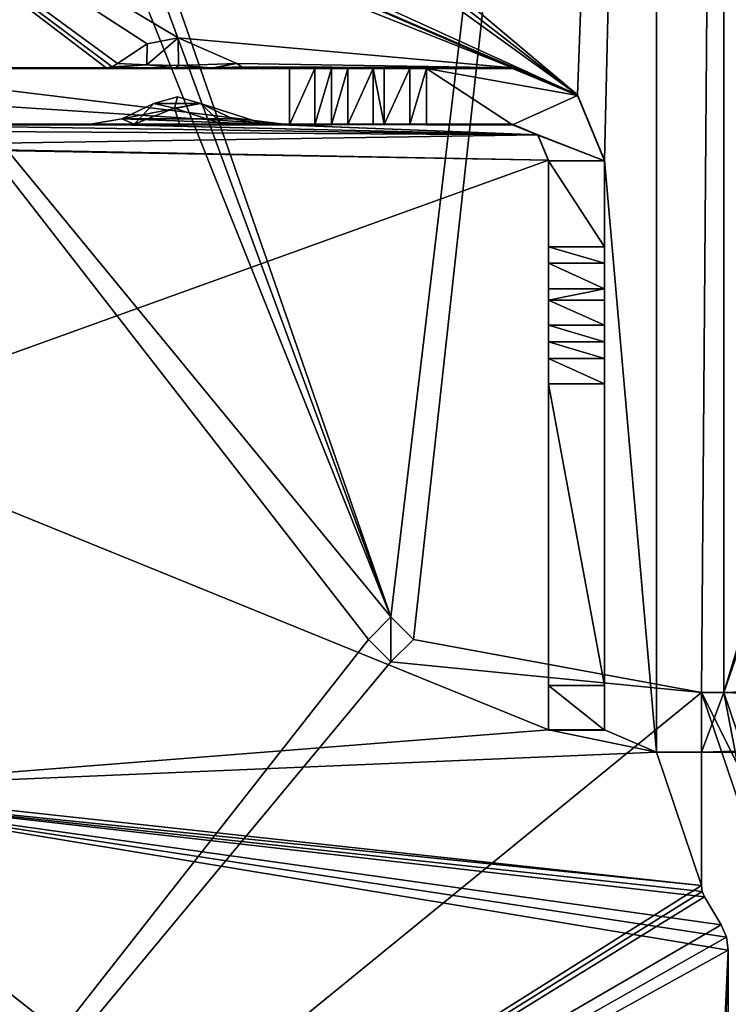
# Model space of a CAD drawing. Header units: millimetres. Extents: x -269 to 269, y -42 to 464.
# Tile 40 of 256: x -243 to -227, y -1 to 21. Entities that reach past the tile are written whole.
import ezdxf

# ---------------------------------------------------------------- set-up
doc = ezdxf.new("R2010")
doc.units = ezdxf.units.MM
doc.header["$LTSCALE"] = 65.185185
for name, color, linetype in [('128', 7, 'CONTINUOUS'), ('155', 7, 'CONTINUOUS'), ('158', 7, 'CONTINUOUS'), ('1589', 7, 'CONTINUOUS'), ('1590', 7, 'CONTINUOUS'), ('1598', 7, 'CONTINUOUS'), ('160', 7, 'CONTINUOUS'), ('161', 7, 'CONTINUOUS'), ('162', 7, 'CONTINUOUS'), ('164', 7, 'CONTINUOUS'), ('165', 7, 'CONTINUOUS'), ('166', 7, 'CONTINUOUS'), ('167', 7, 'CONTINUOUS'), ('168', 7, 'CONTINUOUS'), ('187', 7, 'CONTINUOUS'), ('188', 7, 'CONTINUOUS'), ('190', 7, 'CONTINUOUS'), ('191', 7, 'CONTINUOUS'), ('192', 7, 'CONTINUOUS'), ('194', 7, 'CONTINUOUS'), ('195', 7, 'CONTINUOUS'), ('196', 7, 'CONTINUOUS'), ('200', 7, 'CONTINUOUS'), ('201', 7, 'CONTINUOUS'), ('202', 7, 'CONTINUOUS'), ('203', 7, 'CONTINUOUS'), ('204', 7, 'CONTINUOUS'), ('205', 7, 'CONTINUOUS'), ('206', 7, 'CONTINUOUS'), ('207', 7, 'CONTINUOUS'), ('208', 7, 'CONTINUOUS'), ('209', 7, 'CONTINUOUS'), ('210', 7, 'CONTINUOUS'), ('211', 7, 'CONTINUOUS'), ('212', 7, 'CONTINUOUS'), ('213', 7, 'CONTINUOUS'), ('214', 7, 'CONTINUOUS'), ('215', 7, 'CONTINUOUS'), ('216', 7, 'CONTINUOUS'), ('217', 7, 'CONTINUOUS'), ('218', 7, 'CONTINUOUS'), ('219', 7, 'CONTINUOUS'), ('239', 7, 'CONTINUOUS'), ('240', 7, 'CONTINUOUS'), ('246', 7, 'CONTINUOUS'), ('251', 7, 'CONTINUOUS'), ('252', 7, 'CONTINUOUS')]:
    doc.layers.add(name, color=color, linetype=linetype)

msp = doc.modelspace()

# ---------------------------------------------------------------- linework, layer by layer
at = {"layer": '128', "color": 250, "linetype": 'Continuous', "true_color": 0x404040}
for points in [[(-227.1, 69.6), (-241.9, 28.8), (-234.499, 7.5), (-227.1, 69.6)], [(-234, 7), (-227.1, 69.6), (-234.499, 7.5), (-234, 7)], [(-227.6, 5.819), (-227.1, 69.6), (-234, 7), (-227.6, 5.819)], [(-227.1, 5.819), (-227.1, 69.6), (-227.6, 5.819), (-227.1, 5.819)], [(-241.9, 28.8), (-242.134, 28.234), (-234.499, 7.5), (-241.9, 28.8)], [(-242.134, 28.234), (-242.7, 28), (-234.499, 7.5), (-242.134, 28.234)], [(-242.7, 28), (-250.7, 27.2), (-234.499, 7.5), (-242.7, 28)], [(-250.7, 27.2), (-250.7, -13), (-235, 7), (-250.7, 27.2)], [(-234.499, 7.5), (-250.7, 27.2), (-235, 7), (-234.499, 7.5)], [(-235, 7), (-250.7, -13), (-234.501, 6.5), (-235, 7)], [(-227.6, 5.819), (-234, 7), (-234.501, 6.5), (-227.6, 5.819)], [(-250.7, -13), (-227.6, 5.819), (-234.501, 6.5), (-250.7, -13)], [(-227.6, 5.819), (-250.7, -13), (-227.6, 1.538), (-227.6, 5.819)], [(-226.456, 2.461), (-227.1, 5.819), (-227.6, 5.819), (-226.456, 2.461)], [(-226.06, 2.766), (-227.1, 5.819), (-226.456, 2.461), (-226.06, 2.766)], [(-227.6, 1.538), (-250.7, -13), (-227.582, 1.404), (-227.6, 1.538)], [(-227.582, 1.404), (-250.7, -13), (-227.528, 1.281), (-227.582, 1.404)], [(-227.528, 1.281), (-250.7, -13), (-227.157, 0.662), (-227.528, 1.281)], [(-227.157, 0.662), (-250.7, -13), (-227.04, 0.39), (-227.157, 0.662)], [(-227.04, 0.39), (-250.7, -13), (-227, 0.096), (-227.04, 0.39)], [(-250.7, -13), (-227.6, -13), (-227, 0.096), (-250.7, -13)], [(-227, 0.096), (-227.6, -13), (-227.6, -17.5), (-227, 0.096)], [(-227, -17.5), (-227, 0.096), (-227.6, -17.5), (-227, -17.5)]]:
    msp.add_3dface(points, dxfattribs=at)
at = {"layer": '155', "color": 250, "linetype": 'Continuous', "true_color": 0x404040}
for points in [[(-241.9, 28.8, -447), (-228.6, 67.2, -447), (-230.35, 19.095, -447), (-241.9, 28.8, -447)], [(-230.35, 19.095, -447), (-228.6, 67.2, -447), (-229.75, 17.645, -447), (-230.35, 19.095, -447)], [(-228.6, 67.2, -447), (-228.6, 4.5, -447), (-229.75, 17.645, -447), (-228.6, 67.2, -447)], [(-242.134, 28.234, -447), (-241.9, 28.8, -447), (-230.35, 19.095, -447), (-242.134, 28.234, -447)], [(-242.7, 28, -447), (-242.134, 28.234, -447), (-230.35, 19.095, -447), (-242.7, 28, -447)], [(-250.466, 27.766, -447), (-249.9, 28, -447), (-230.35, 19.095, -447), (-250.466, 27.766, -447)], [(-249.9, 28, -447), (-242.7, 28, -447), (-230.35, 19.095, -447), (-249.9, 28, -447)], [(-250.7, 27.2, -447), (-250.466, 27.766, -447), (-231.8, 19.695, -447), (-250.7, 27.2, -447)], [(-231.8, 19.695, -447), (-250.466, 27.766, -447), (-230.35, 19.095, -447), (-231.8, 19.695, -447)], [(-247, 19.695, -447), (-250.7, 27.2, -447), (-240.831, 19.695, -447), (-247, 19.695, -447)], [(-240.831, 19.695, -447), (-250.7, 27.2, -447), (-240.691, 19.721, -447), (-240.831, 19.695, -447)], [(-240.691, 19.721, -447), (-250.7, 27.2, -447), (-240.578, 19.791, -447), (-240.691, 19.721, -447)], [(-240.578, 19.791, -447), (-250.7, 27.2, -447), (-239.917, 20.227, -447), (-240.578, 19.791, -447)], [(-239.917, 20.227, -447), (-250.7, 27.2, -447), (-239.229, 20.359, -447), (-239.917, 20.227, -447)], [(-239.229, 20.359, -447), (-250.7, 27.2, -447), (-231.8, 19.695, -447), (-239.229, 20.359, -447)], [(-237.922, 19.791, -447), (-239.229, 20.359, -447), (-231.8, 19.695, -447), (-237.922, 19.791, -447)], [(-237.809, 19.721, -447), (-237.922, 19.791, -447), (-231.8, 19.695, -447), (-237.809, 19.721, -447)], [(-237.667, 19.695, -447), (-237.809, 19.721, -447), (-231.8, 19.695, -447), (-237.667, 19.695, -447)], [(-239.244, 19.049, -447), (-238.73, 18.901, -447), (-239.77, 18.901, -447), (-239.244, 19.049, -447)], [(-238.73, 18.901, -447), (-238.014, 18.561, -447), (-240.478, 18.564, -447), (-238.73, 18.901, -447)], [(-239.77, 18.901, -447), (-238.73, 18.901, -447), (-240.478, 18.564, -447), (-239.77, 18.901, -447)], [(-247, 18.445, -447), (-231.234, 18.211, -447), (-247.35, 18.302, -447), (-247, 18.445, -447)], [(-241.201, 18.445, -447), (-231.234, 18.211, -447), (-247, 18.445, -447), (-241.201, 18.445, -447)], [(-241.179, 18.445, -447), (-231.234, 18.211, -447), (-241.201, 18.445, -447), (-241.179, 18.445, -447)], [(-240.478, 18.564, -447), (-237.321, 18.445, -447), (-241.179, 18.445, -447), (-240.478, 18.564, -447)], [(-237.321, 18.445, -447), (-231.234, 18.211, -447), (-241.179, 18.445, -447), (-237.321, 18.445, -447)], [(-238.014, 18.561, -447), (-237.321, 18.445, -447), (-240.478, 18.564, -447), (-238.014, 18.561, -447)], [(-237.299, 18.445, -447), (-231.234, 18.211, -447), (-237.321, 18.445, -447), (-237.299, 18.445, -447)], [(-231.8, 18.445, -447), (-231.234, 18.211, -447), (-237.299, 18.445, -447), (-231.8, 18.445, -447)], [(-247.35, 18.302, -447), (-231.234, 18.211, -447), (-247.5, 17.955, -447), (-247.35, 18.302, -447)], [(-231.234, 18.211, -447), (-231, 17.645, -447), (-247.5, 17.955, -447), (-231.234, 18.211, -447)], [(-247.5, 17.955, -447), (-231, 17.645, -447), (-248.75, 17.955, -447), (-247.5, 17.955, -447)], [(-248.75, 17.955, -447), (-231, 17.645, -447), (-247.5, 11.701, -447), (-248.75, 17.955, -447)], [(-231, 17.645, -447), (-231, 4.995, -447), (-247.5, 11.701, -447), (-231, 17.645, -447)], [(-228.6, 4.5, -447), (-229.75, 4.995, -447), (-229.75, 17.645, -447), (-228.6, 4.5, -447)], [(-247.5, 11.701, -447), (-231, 4.995, -447), (-247.5, 3.695, -447), (-247.5, 11.701, -447)], [(-231, 4.995, -447), (-228.6, 4.5, -447), (-247.5, 3.695, -447), (-231, 4.995, -447)], [(-229.75, 4.995, -447), (-228.6, 4.5, -447), (-231, 4.995, -447), (-229.75, 4.995, -447)], [(-228.6, 4.5, -447), (-227.6, 1.538, -447), (-247.5, 3.695, -447), (-228.6, 4.5, -447)], [(-227.6, 4.5, -447), (-227.6, 1.538, -447), (-228.6, 4.5, -447), (-227.6, 4.5, -447)], [(-227.6, -13, -447), (-250.7, -13, -447), (-248.75, 3.695, -447), (-227.6, -13, -447)], [(-227, 0.096, -447), (-227.6, -13, -447), (-248.75, 3.695, -447), (-227, 0.096, -447)], [(-227.04, 0.39, -447), (-227, 0.096, -447), (-248.75, 3.695, -447), (-227.04, 0.39, -447)], [(-227.157, 0.662, -447), (-227.04, 0.39, -447), (-248.75, 3.695, -447), (-227.157, 0.662, -447)], [(-227.528, 1.281, -447), (-227.157, 0.662, -447), (-248.75, 3.695, -447), (-227.528, 1.281, -447)], [(-227.582, 1.404, -447), (-227.528, 1.281, -447), (-248.75, 3.695, -447), (-227.582, 1.404, -447)], [(-227.6, 1.538, -447), (-227.582, 1.404, -447), (-248.75, 3.695, -447), (-227.6, 1.538, -447)], [(-247.5, 3.695, -447), (-227.6, 1.538, -447), (-248.75, 3.695, -447), (-247.5, 3.695, -447)], [(-227, -17.5, -447), (-227.6, -13, -447), (-227, 0.096, -447), (-227, -17.5, -447)]]:
    msp.add_3dface(points, dxfattribs=at)
at = {"layer": '158', "color": 250, "linetype": 'Continuous', "true_color": 0x404040}
for points in [[(-208.5, 67.2, -447), (-227.1, 67.2, -447), (-227.1, 5.819, -447), (-208.5, 67.2, -447)], [(-207.086, 66.614, -447), (-208.5, 67.2, -447), (-227.1, 5.819, -447), (-207.086, 66.614, -447)], [(-206.5, 65.2, -447), (-207.086, 66.614, -447), (-227.1, 5.819, -447), (-206.5, 65.2, -447)], [(-206.5, 6.5, -447), (-206.5, 65.2, -447), (-227.1, 5.819, -447), (-206.5, 6.5, -447)], [(-207.086, 5.086, -447), (-206.5, 6.5, -447), (-227.1, 5.819, -447), (-207.086, 5.086, -447)], [(-227.6, 4.5, -447), (-207.086, 5.086, -447), (-227.1, 5.819, -447), (-227.6, 4.5, -447)], [(-227.6, 5.819, -447), (-227.6, 4.5, -447), (-227.1, 5.819, -447), (-227.6, 5.819, -447)], [(-207.086, 5.086, -447), (-227.6, 4.5, -447), (-208.5, 4.5, -447), (-207.086, 5.086, -447)]]:
    msp.add_3dface(points, dxfattribs=at)
at = {"layer": '1589', "linetype": 'Continuous'}
for points in [[(-231.884, 369, -319.713), (-230.846, 369, -324.946), (-219.522, 15, -296.56), (-231.884, 369, -319.713)], [(-230.846, 369, -324.946), (-227.89, 369, -329.377), (-216.252, 15, -308.792), (-230.846, 369, -324.946)], [(-219.522, 15, -296.56), (-230.846, 369, -324.946), (-216.252, 15, -308.792), (-219.522, 15, -296.56)], [(-227.89, 369, -329.377), (-223.451, 369, -332.344), (-207.301, 15, -317.747), (-227.89, 369, -329.377)], [(-216.252, 15, -308.792), (-227.89, 369, -329.377), (-207.301, 15, -317.747), (-216.252, 15, -308.792)]]:
    msp.add_3dface(points, dxfattribs=at)
at = {"layer": '1590', "linetype": 'Continuous'}
for points in [[(-231.884, 369, -27.287), (-228.986, 286, -72.75), (-219.522, 15, -60.459), (-231.884, 369, -27.287)], [(-219.522, 15, -50.44), (-231.884, 369, -27.287), (-219.522, 15, -60.459), (-219.522, 15, -50.44)], [(-231.884, 369, -274.25), (-231.884, 369, -319.713), (-219.522, 15, -296.56), (-231.884, 369, -274.25)], [(-231.884, 369, -274.25), (-219.522, 15, -296.56), (-228.986, 286, -274.25), (-231.884, 369, -274.25)], [(-228.986, 286, -74.25), (-219.522, 15, -296.56), (-228.986, 286, -72.75), (-228.986, 286, -74.25)], [(-219.522, 15, -296.56), (-228.986, 286, -74.25), (-228.986, 286, -272.75), (-219.522, 15, -296.56)], [(-228.986, 286, -72.75), (-219.522, 15, -296.56), (-219.522, 15, -286.541), (-228.986, 286, -72.75)], [(-228.986, 286, -274.25), (-219.522, 15, -296.56), (-228.986, 286, -272.75), (-228.986, 286, -274.25)], [(-219.522, 15, -60.459), (-228.986, 286, -72.75), (-219.522, 15, -286.541), (-219.522, 15, -60.459)]]:
    msp.add_3dface(points, dxfattribs=at)
at = {"layer": '1598', "linetype": 'Continuous'}
for points in [[(-230.849, 369, -22.06), (-231.884, 369, -27.287), (-216.248, 15, -38.201), (-230.849, 369, -22.06)], [(-231.884, 369, -27.287), (-219.522, 15, -50.44), (-216.248, 15, -38.201), (-231.884, 369, -27.287)], [(-227.889, 369, -17.623), (-230.849, 369, -22.06), (-216.248, 15, -38.201), (-227.889, 369, -17.623)], [(-223.445, 369, -14.653), (-227.889, 369, -17.623), (-207.307, 15, -29.257), (-223.445, 369, -14.653)], [(-207.307, 15, -29.257), (-227.889, 369, -17.623), (-216.248, 15, -38.201), (-207.307, 15, -29.257)]]:
    msp.add_3dface(points, dxfattribs=at)
at = {"layer": '160', "color": 250, "linetype": 'Continuous', "true_color": 0x404040}
for points in [[(-228.6, 67.2, -451.2), (-206.5, 65.2, -451.2), (-206.5, 6.5, -451.2), (-228.6, 67.2, -451.2)], [(-228.6, 67.2, -451.2), (-206.5, 6.5, -451.2), (-207.086, 5.086, -451.2), (-228.6, 67.2, -451.2)], [(-228.6, 4.5, -451.2), (-228.6, 67.2, -451.2), (-208.5, 4.5, -451.2), (-228.6, 4.5, -451.2)], [(-208.5, 4.5, -451.2), (-228.6, 67.2, -451.2), (-207.086, 5.086, -451.2), (-208.5, 4.5, -451.2)]]:
    msp.add_3dface(points, dxfattribs=at)
at = {"layer": '161', "color": 250, "linetype": 'Continuous', "true_color": 0x404040}
for points in [[(-228.6, 4.5, -447), (-228.6, 67.2, -447), (-228.6, 4.5, -451.2), (-228.6, 4.5, -447)], [(-228.6, 67.2, -447), (-228.6, 67.2, -451.2), (-228.6, 4.5, -451.2), (-228.6, 67.2, -447)]]:
    msp.add_3dface(points, dxfattribs=at)
at = {"layer": '162', "color": 250, "linetype": 'Continuous', "true_color": 0x404040}
for points in [[(-227.6, 4.5, -447), (-228.6, 4.5, -447), (-208.5, 4.5, -451.2), (-227.6, 4.5, -447)], [(-228.6, 4.5, -447), (-228.6, 4.5, -451.2), (-208.5, 4.5, -451.2), (-228.6, 4.5, -447)], [(-208.5, 4.5, -447), (-227.6, 4.5, -447), (-208.5, 4.5, -451.2), (-208.5, 4.5, -447)]]:
    msp.add_3dface(points, dxfattribs=at)
at = {"layer": '164', "color": 250, "linetype": 'Continuous', "true_color": 0x404040}
for points in [[(-227.6, 5.819), (-227.6, 1.538), (-227.6, 1.538, -447), (-227.6, 5.819)], [(-227.6, 5.819), (-227.6, 1.538, -447), (-227.6, 5.819, -430.7), (-227.6, 5.819)], [(-227.6, 1.538, -447), (-227.6, 4.5, -447), (-227.6, 5.819, -430.7), (-227.6, 1.538, -447)], [(-227.6, 4.5, -447), (-227.6, 5.819, -447), (-227.6, 5.819, -430.7), (-227.6, 4.5, -447)]]:
    msp.add_3dface(points, dxfattribs=at)
at = {"layer": '165', "color": 250, "linetype": 'Continuous', "true_color": 0x404040}
for points in [[(-227.6, 1.538), (-227.582, 1.404), (-227.6, 1.538, -447), (-227.6, 1.538)], [(-227.582, 1.404), (-227.582, 1.404, -447), (-227.6, 1.538, -447), (-227.582, 1.404)], [(-227.582, 1.404), (-227.528, 1.281), (-227.582, 1.404, -447), (-227.582, 1.404)], [(-227.528, 1.281), (-227.528, 1.281, -447), (-227.582, 1.404, -447), (-227.528, 1.281)]]:
    msp.add_3dface(points, dxfattribs=at)
at = {"layer": '166', "color": 250, "linetype": 'Continuous', "true_color": 0x404040}
for points in [[(-227.528, 1.281), (-227.157, 0.662), (-227.157, 0.662, -447), (-227.528, 1.281)], [(-227.528, 1.281), (-227.157, 0.662, -447), (-227.528, 1.281, -447), (-227.528, 1.281)]]:
    msp.add_3dface(points, dxfattribs=at)
at = {"layer": '167', "color": 250, "linetype": 'Continuous', "true_color": 0x404040}
for points in [[(-227.157, 0.662), (-227.04, 0.39), (-227.157, 0.662, -447), (-227.157, 0.662)], [(-227.04, 0.39), (-227.04, 0.39, -447), (-227.157, 0.662, -447), (-227.04, 0.39)], [(-227.04, 0.39), (-227, 0.096), (-227.04, 0.39, -447), (-227.04, 0.39)], [(-227, 0.096), (-227, 0.096, -447), (-227.04, 0.39, -447), (-227, 0.096)]]:
    msp.add_3dface(points, dxfattribs=at)
at = {"layer": '168', "color": 250, "linetype": 'Continuous', "true_color": 0x404040}
for points in [[(-227, 0.096), (-227, -17.5), (-227, -17.5, -447), (-227, 0.096)], [(-227, 0.096), (-227, -17.5, -447), (-227, 0.096, -447), (-227, 0.096)]]:
    msp.add_3dface(points, dxfattribs=at)
at = {"layer": '187', "color": 250, "linetype": 'Continuous', "true_color": 0x404040}
for points in [[(-226.456, 2.461), (-227.6, 5.819), (-226.456, 2.461, -430.7), (-226.456, 2.461)], [(-227.6, 5.819), (-227.6, 5.819, -430.7), (-226.456, 2.461, -430.7), (-227.6, 5.819)]]:
    msp.add_3dface(points, dxfattribs=at)
at = {"layer": '188', "color": 250, "linetype": 'Continuous', "true_color": 0x404040}
for points in [[(-226.456, 2.461, -430.7), (-227.6, 5.819, -430.7), (-226.06, 2.766, -430.7), (-226.456, 2.461, -430.7)], [(-226.06, 2.766, -430.7), (-227.6, 5.819, -430.7), (-227.1, 5.819, -430.7), (-226.06, 2.766, -430.7)]]:
    msp.add_3dface(points, dxfattribs=at)
at = {"layer": '190', "color": 250, "linetype": 'Continuous', "true_color": 0x404040}
for points in [[(-227.1, 5.819), (-226.06, 2.766), (-227.1, 5.819, -430.7), (-227.1, 5.819)], [(-226.06, 2.766), (-226.06, 2.766, -430.7), (-227.1, 5.819, -430.7), (-226.06, 2.766)]]:
    msp.add_3dface(points, dxfattribs=at)
at = {"layer": '191', "color": 250, "linetype": 'Continuous', "true_color": 0x404040}
for points in [[(-227.1, 69.6), (-227.1, 5.819), (-227.1, 5.819, -430.7), (-227.1, 69.6)], [(-227.1, 67.2, -447), (-227.1, 69.6), (-227.1, 5.819, -447), (-227.1, 67.2, -447)], [(-227.1, 5.819, -447), (-227.1, 69.6), (-227.1, 5.819, -430.7), (-227.1, 5.819, -447)]]:
    msp.add_3dface(points, dxfattribs=at)
at = {"layer": '192', "color": 250, "linetype": 'Continuous', "true_color": 0x404040}
for points in [[(-227.6, 5.819, -447), (-227.1, 5.819, -447), (-227.1, 5.819, -430.7), (-227.6, 5.819, -447)], [(-227.6, 5.819, -430.7), (-227.6, 5.819, -447), (-227.1, 5.819, -430.7), (-227.6, 5.819, -430.7)]]:
    msp.add_3dface(points, dxfattribs=at)
at = {"layer": '194', "color": 250, "linetype": 'Continuous', "true_color": 0x404040}
for points in [[(-229.75, 17.645, -447), (-229.75, 4.995, -447), (-229.75, 17.632, -450.346), (-229.75, 17.645, -447)], [(-229.75, 17.632, -450.346), (-229.75, 4.995, -447), (-229.75, 14.788, -449.685), (-229.75, 17.632, -450.346)], [(-229.75, 15.723, -450.339), (-229.75, 17.632, -450.346), (-229.75, 15.358, -449.866), (-229.75, 15.723, -450.339)], [(-229.75, 15.358, -449.866), (-229.75, 17.632, -450.346), (-229.75, 14.788, -449.685), (-229.75, 15.358, -449.866)], [(-229.75, 14.788, -449.685), (-229.75, 4.995, -447), (-229.75, 14.538, -449.684), (-229.75, 14.788, -449.685)], [(-229.75, 14.538, -449.684), (-229.75, 4.995, -447), (-229.75, 13.979, -449.852), (-229.75, 14.538, -449.684)], [(-229.75, 13.979, -449.852), (-229.75, 4.995, -447), (-229.75, 13.609, -450.305), (-229.75, 13.979, -449.852)], [(-229.75, 13.609, -450.305), (-229.75, 4.995, -447), (-229.75, 13.239, -450.758), (-229.75, 13.609, -450.305)], [(-229.75, 13.239, -450.758), (-229.75, 4.995, -447), (-229.75, 12.679, -450.926), (-229.75, 13.239, -450.758)], [(-229.75, 12.679, -450.926), (-229.75, 4.995, -447), (-229.75, 5.979, -450.899), (-229.75, 12.679, -450.926)], [(-229.75, 5.979, -450.899), (-229.75, 4.995, -447), (-229.75, 4.983, -449.895), (-229.75, 5.979, -450.899)]]:
    msp.add_3dface(points, dxfattribs=at)
at = {"layer": '195', "color": 250, "linetype": 'Continuous', "true_color": 0x404040}
for points in [[(-231.8, 19.695, -447), (-230.35, 19.095, -447), (-231.8, 19.682, -450.355), (-231.8, 19.695, -447)], [(-231.8, 19.682, -450.355), (-230.35, 19.095, -447), (-230.35, 19.081, -450.352), (-231.8, 19.682, -450.355)], [(-230.35, 19.095, -447), (-229.75, 17.645, -447), (-230.35, 19.081, -450.352), (-230.35, 19.095, -447)], [(-229.75, 17.645, -447), (-229.75, 17.632, -450.346), (-230.35, 19.081, -450.352), (-229.75, 17.645, -447)]]:
    msp.add_3dface(points, dxfattribs=at)
at = {"layer": '196', "color": 250, "linetype": 'Continuous', "true_color": 0x404040}
for points in [[(-247, 19.695, -447), (-240.831, 19.695, -447), (-247, 19.679, -450.955), (-247, 19.695, -447)], [(-247, 19.679, -450.955), (-240.831, 19.695, -447), (-239.277, 19.692, -447.879), (-247, 19.679, -450.955)], [(-236.75, 19.679, -450.955), (-247, 19.679, -450.955), (-238.462, 19.693, -447.682), (-236.75, 19.679, -450.955)], [(-238.462, 19.693, -447.682), (-247, 19.679, -450.955), (-239.277, 19.692, -447.879), (-238.462, 19.693, -447.682)], [(-237.667, 19.695, -447), (-236.75, 19.679, -450.955), (-238.462, 19.693, -447.682), (-237.667, 19.695, -447)], [(-237.667, 19.695, -447), (-231.8, 19.695, -447), (-235.455, 19.684, -449.876), (-237.667, 19.695, -447)], [(-236.75, 19.679, -450.955), (-237.667, 19.695, -447), (-235.455, 19.684, -449.876), (-236.75, 19.679, -450.955)], [(-235.823, 19.682, -450.33), (-236.75, 19.679, -450.955), (-235.455, 19.684, -449.876), (-235.823, 19.682, -450.33)], [(-236.191, 19.68, -450.784), (-236.75, 19.679, -450.955), (-235.823, 19.682, -450.33), (-236.191, 19.68, -450.784)], [(-235.455, 19.684, -449.876), (-231.8, 19.695, -447), (-234.896, 19.684, -449.705), (-235.455, 19.684, -449.876)], [(-234.896, 19.684, -449.705), (-231.8, 19.695, -447), (-234.646, 19.684, -449.705), (-234.896, 19.684, -449.705)], [(-234.646, 19.684, -449.705), (-231.8, 19.695, -447), (-234.076, 19.684, -449.883), (-234.646, 19.684, -449.705)], [(-234.076, 19.684, -449.883), (-231.8, 19.695, -447), (-233.709, 19.682, -450.355), (-234.076, 19.684, -449.883)], [(-231.8, 19.695, -447), (-231.8, 19.682, -450.355), (-233.709, 19.682, -450.355), (-231.8, 19.695, -447)]]:
    msp.add_3dface(points, dxfattribs=at)
at = {"layer": '200', "color": 250, "linetype": 'Continuous', "true_color": 0x404040}
for points in [[(-241.201, 18.445, -447), (-247, 18.445, -447), (-241.195, 18.445, -447.01), (-241.201, 18.445, -447)], [(-247, 18.445, -447), (-247, 18.429, -450.95), (-236.75, 18.429, -450.95), (-247, 18.445, -447)], [(-241.195, 18.445, -447.01), (-247, 18.445, -447), (-240.204, 18.441, -447.998), (-241.195, 18.445, -447.01)], [(-240.204, 18.441, -447.998), (-247, 18.445, -447), (-236.75, 18.429, -450.95), (-240.204, 18.441, -447.998)], [(-239.196, 18.44, -448.262), (-240.204, 18.441, -447.998), (-236.75, 18.429, -450.95), (-239.196, 18.44, -448.262)], [(-238.242, 18.441, -447.966), (-239.196, 18.44, -448.262), (-236.75, 18.429, -450.95), (-238.242, 18.441, -447.966)], [(-237.305, 18.445, -447.01), (-238.242, 18.441, -447.966), (-236.75, 18.429, -450.95), (-237.305, 18.445, -447.01)], [(-237.299, 18.445, -447), (-237.305, 18.445, -447.01), (-236.75, 18.429, -450.95), (-237.299, 18.445, -447)], [(-231.8, 18.445, -447), (-237.299, 18.445, -447), (-231.8, 18.432, -450.35), (-231.8, 18.445, -447)], [(-231.8, 18.432, -450.35), (-237.299, 18.445, -447), (-234.076, 18.434, -449.878), (-231.8, 18.432, -450.35)], [(-234.076, 18.434, -449.878), (-237.299, 18.445, -447), (-234.646, 18.434, -449.7), (-234.076, 18.434, -449.878)], [(-234.646, 18.434, -449.7), (-237.299, 18.445, -447), (-234.896, 18.434, -449.7), (-234.646, 18.434, -449.7)], [(-234.896, 18.434, -449.7), (-237.299, 18.445, -447), (-235.455, 18.434, -449.87), (-234.896, 18.434, -449.7)], [(-235.455, 18.434, -449.87), (-237.299, 18.445, -447), (-235.823, 18.432, -450.325), (-235.455, 18.434, -449.87)], [(-235.823, 18.432, -450.325), (-237.299, 18.445, -447), (-236.191, 18.43, -450.779), (-235.823, 18.432, -450.325)], [(-236.191, 18.43, -450.779), (-237.299, 18.445, -447), (-236.75, 18.429, -450.95), (-236.191, 18.43, -450.779)], [(-233.709, 18.432, -450.35), (-231.8, 18.432, -450.35), (-234.076, 18.434, -449.878), (-233.709, 18.432, -450.35)]]:
    msp.add_3dface(points, dxfattribs=at)
at = {"layer": '201', "color": 250, "linetype": 'Continuous', "true_color": 0x404040}
msp.add_3dface([(-241.201, 18.445, -447), (-241.195, 18.445, -447.01), (-241.179, 18.445, -447), (-241.201, 18.445, -447)], dxfattribs=at)
at = {"layer": '202', "color": 250, "linetype": 'Continuous', "true_color": 0x404040}
for points in [[(-239.77, 18.901, -447), (-240.478, 18.564, -447), (-240.204, 18.441, -447.998), (-239.77, 18.901, -447)], [(-239.77, 18.901, -447), (-240.204, 18.441, -447.998), (-239.308, 18.797, -447.297), (-239.77, 18.901, -447)], [(-238.242, 18.441, -447.966), (-238.73, 18.901, -447), (-239.308, 18.797, -447.297), (-238.242, 18.441, -447.966)], [(-238.014, 18.561, -447), (-238.73, 18.901, -447), (-237.305, 18.445, -447.01), (-238.014, 18.561, -447)], [(-238.73, 18.901, -447), (-238.242, 18.441, -447.966), (-237.305, 18.445, -447.01), (-238.73, 18.901, -447)], [(-240.204, 18.441, -447.998), (-239.196, 18.44, -448.262), (-239.308, 18.797, -447.297), (-240.204, 18.441, -447.998)], [(-239.196, 18.44, -448.262), (-238.242, 18.441, -447.966), (-239.308, 18.797, -447.297), (-239.196, 18.44, -448.262)], [(-241.195, 18.445, -447.01), (-240.204, 18.441, -447.998), (-241.179, 18.445, -447), (-241.195, 18.445, -447.01)], [(-240.478, 18.564, -447), (-241.179, 18.445, -447), (-240.204, 18.441, -447.998), (-240.478, 18.564, -447)], [(-237.321, 18.445, -447), (-238.014, 18.561, -447), (-237.305, 18.445, -447.01), (-237.321, 18.445, -447)]]:
    msp.add_3dface(points, dxfattribs=at)
at = {"layer": '203', "color": 250, "linetype": 'Continuous', "true_color": 0x404040}
for points in [[(-239.244, 19.049, -447), (-239.77, 18.901, -447), (-239.308, 18.797, -447.297), (-239.244, 19.049, -447)], [(-238.73, 18.901, -447), (-239.244, 19.049, -447), (-239.308, 18.797, -447.297), (-238.73, 18.901, -447)]]:
    msp.add_3dface(points, dxfattribs=at)
at = {"layer": '204', "color": 250, "linetype": 'Continuous', "true_color": 0x404040}
msp.add_3dface([(-237.299, 18.445, -447), (-237.321, 18.445, -447), (-237.305, 18.445, -447.01), (-237.299, 18.445, -447)], dxfattribs=at)
at = {"layer": '205', "color": 250, "linetype": 'Continuous', "true_color": 0x404040}
for points in [[(-231.234, 18.211, -447), (-231.8, 18.445, -447), (-231.234, 18.197, -450.349), (-231.234, 18.211, -447)], [(-231.8, 18.445, -447), (-231.8, 18.432, -450.35), (-231.234, 18.197, -450.349), (-231.8, 18.445, -447)], [(-231, 17.645, -447), (-231.234, 18.211, -447), (-231, 17.632, -450.346), (-231, 17.645, -447)], [(-231, 17.632, -450.346), (-231.234, 18.211, -447), (-231.234, 18.197, -450.349), (-231, 17.632, -450.346)]]:
    msp.add_3dface(points, dxfattribs=at)
at = {"layer": '206', "color": 250, "linetype": 'Continuous', "true_color": 0x404040}
for points in [[(-231, 4.995, -447), (-231, 17.645, -447), (-231, 4.983, -449.895), (-231, 4.995, -447)], [(-231, 17.645, -447), (-231, 17.632, -450.346), (-231, 15.723, -450.339), (-231, 17.645, -447)], [(-231, 4.983, -449.895), (-231, 17.645, -447), (-231, 5.979, -450.899), (-231, 4.983, -449.895)], [(-231, 5.979, -450.899), (-231, 17.645, -447), (-231, 13.979, -449.852), (-231, 5.979, -450.899)], [(-231, 13.979, -449.852), (-231, 17.645, -447), (-231, 14.538, -449.684), (-231, 13.979, -449.852)], [(-231, 14.538, -449.684), (-231, 17.645, -447), (-231, 14.788, -449.685), (-231, 14.538, -449.684)], [(-231, 14.788, -449.685), (-231, 17.645, -447), (-231, 15.358, -449.866), (-231, 14.788, -449.685)], [(-231, 15.358, -449.866), (-231, 17.645, -447), (-231, 15.723, -450.339), (-231, 15.358, -449.866)], [(-231, 12.679, -450.926), (-231, 5.979, -450.899), (-231, 13.979, -449.852), (-231, 12.679, -450.926)], [(-231, 13.979, -449.852), (-231, 13.609, -450.305), (-231, 12.679, -450.926), (-231, 13.979, -449.852)], [(-231, 13.239, -450.758), (-231, 12.679, -450.926), (-231, 13.609, -450.305), (-231, 13.239, -450.758)]]:
    msp.add_3dface(points, dxfattribs=at)
at = {"layer": '207', "color": 250, "linetype": 'Continuous', "true_color": 0x404040}
for points in [[(-229.75, 4.995, -447), (-231, 4.995, -447), (-231, 4.983, -449.895), (-229.75, 4.995, -447)], [(-229.75, 4.983, -449.895), (-229.75, 4.995, -447), (-231, 4.983, -449.895), (-229.75, 4.983, -449.895)]]:
    msp.add_3dface(points, dxfattribs=at)
at = {"layer": '208', "color": 250, "linetype": 'Continuous', "true_color": 0x404040}
for points in [[(-229.75, 5.979, -450.899), (-229.75, 4.983, -449.895), (-231, 5.979, -450.899), (-229.75, 5.979, -450.899)], [(-229.75, 4.983, -449.895), (-231, 4.983, -449.895), (-231, 5.979, -450.899), (-229.75, 4.983, -449.895)]]:
    msp.add_3dface(points, dxfattribs=at)
at = {"layer": '209', "color": 250, "linetype": 'Continuous', "true_color": 0x404040}
for points in [[(-229.75, 12.679, -450.926), (-229.75, 5.979, -450.899), (-231, 12.679, -450.926), (-229.75, 12.679, -450.926)], [(-229.75, 5.979, -450.899), (-231, 5.979, -450.899), (-231, 12.679, -450.926), (-229.75, 5.979, -450.899)]]:
    msp.add_3dface(points, dxfattribs=at)
at = {"layer": '210', "color": 250, "linetype": 'Continuous', "true_color": 0x404040}
for points in [[(-229.75, 13.609, -450.305), (-229.75, 13.239, -450.758), (-231, 13.609, -450.305), (-229.75, 13.609, -450.305)], [(-229.75, 13.239, -450.758), (-231, 13.239, -450.758), (-231, 13.609, -450.305), (-229.75, 13.239, -450.758)], [(-229.75, 13.239, -450.758), (-229.75, 12.679, -450.926), (-231, 13.239, -450.758), (-229.75, 13.239, -450.758)], [(-229.75, 12.679, -450.926), (-231, 12.679, -450.926), (-231, 13.239, -450.758), (-229.75, 12.679, -450.926)]]:
    msp.add_3dface(points, dxfattribs=at)
at = {"layer": '211', "color": 250, "linetype": 'Continuous', "true_color": 0x404040}
for points in [[(-229.75, 14.538, -449.684), (-229.75, 13.979, -449.852), (-231, 14.538, -449.684), (-229.75, 14.538, -449.684)], [(-229.75, 13.979, -449.852), (-231, 13.979, -449.852), (-231, 14.538, -449.684), (-229.75, 13.979, -449.852)], [(-229.75, 13.979, -449.852), (-229.75, 13.609, -450.305), (-231, 13.979, -449.852), (-229.75, 13.979, -449.852)], [(-229.75, 13.609, -450.305), (-231, 13.609, -450.305), (-231, 13.979, -449.852), (-229.75, 13.609, -450.305)]]:
    msp.add_3dface(points, dxfattribs=at)
at = {"layer": '212', "color": 250, "linetype": 'Continuous', "true_color": 0x404040}
for points in [[(-229.75, 14.788, -449.685), (-229.75, 14.538, -449.684), (-231, 14.538, -449.684), (-229.75, 14.788, -449.685)], [(-229.75, 14.788, -449.685), (-231, 14.538, -449.684), (-231, 14.788, -449.685), (-229.75, 14.788, -449.685)]]:
    msp.add_3dface(points, dxfattribs=at)
at = {"layer": '213', "color": 250, "linetype": 'Continuous', "true_color": 0x404040}
for points in [[(-229.75, 15.723, -450.339), (-229.75, 15.358, -449.866), (-231, 15.723, -450.339), (-229.75, 15.723, -450.339)], [(-229.75, 15.358, -449.866), (-231, 15.358, -449.866), (-231, 15.723, -450.339), (-229.75, 15.358, -449.866)], [(-229.75, 15.358, -449.866), (-229.75, 14.788, -449.685), (-231, 15.358, -449.866), (-229.75, 15.358, -449.866)], [(-229.75, 14.788, -449.685), (-231, 14.788, -449.685), (-231, 15.358, -449.866), (-229.75, 14.788, -449.685)]]:
    msp.add_3dface(points, dxfattribs=at)
at = {"layer": '214', "color": 250, "linetype": 'Continuous', "true_color": 0x404040}
for points in [[(-231.8, 19.682, -450.355), (-230.35, 19.081, -450.352), (-233.709, 19.682, -450.355), (-231.8, 19.682, -450.355)], [(-233.709, 19.682, -450.355), (-230.35, 19.081, -450.352), (-231.8, 18.432, -450.35), (-233.709, 19.682, -450.355)], [(-233.709, 19.682, -450.355), (-231.8, 18.432, -450.35), (-233.709, 18.432, -450.35), (-233.709, 19.682, -450.355)], [(-230.35, 19.081, -450.352), (-229.75, 17.632, -450.346), (-231.8, 18.432, -450.35), (-230.35, 19.081, -450.352)], [(-231.8, 18.432, -450.35), (-229.75, 17.632, -450.346), (-231.234, 18.197, -450.349), (-231.8, 18.432, -450.35)], [(-229.75, 17.632, -450.346), (-231, 17.632, -450.346), (-231.234, 18.197, -450.349), (-229.75, 17.632, -450.346)], [(-229.75, 17.632, -450.346), (-229.75, 15.723, -450.339), (-231, 17.632, -450.346), (-229.75, 17.632, -450.346)], [(-231, 17.632, -450.346), (-229.75, 15.723, -450.339), (-231, 15.723, -450.339), (-231, 17.632, -450.346)]]:
    msp.add_3dface(points, dxfattribs=at)
at = {"layer": '215', "color": 250, "linetype": 'Continuous', "true_color": 0x404040}
for points in [[(-234.646, 19.684, -449.705), (-234.076, 19.684, -449.883), (-234.646, 18.434, -449.7), (-234.646, 19.684, -449.705)], [(-234.076, 19.684, -449.883), (-234.076, 18.434, -449.878), (-234.646, 18.434, -449.7), (-234.076, 19.684, -449.883)], [(-234.076, 19.684, -449.883), (-233.709, 19.682, -450.355), (-234.076, 18.434, -449.878), (-234.076, 19.684, -449.883)], [(-233.709, 19.682, -450.355), (-233.709, 18.432, -450.35), (-234.076, 18.434, -449.878), (-233.709, 19.682, -450.355)]]:
    msp.add_3dface(points, dxfattribs=at)
at = {"layer": '216', "color": 250, "linetype": 'Continuous', "true_color": 0x404040}
for points in [[(-234.896, 19.684, -449.705), (-234.646, 19.684, -449.705), (-234.646, 18.434, -449.7), (-234.896, 19.684, -449.705)], [(-234.896, 19.684, -449.705), (-234.646, 18.434, -449.7), (-234.896, 18.434, -449.7), (-234.896, 19.684, -449.705)]]:
    msp.add_3dface(points, dxfattribs=at)
at = {"layer": '217', "color": 250, "linetype": 'Continuous', "true_color": 0x404040}
for points in [[(-235.823, 19.682, -450.33), (-235.455, 19.684, -449.876), (-235.823, 18.432, -450.325), (-235.823, 19.682, -450.33)], [(-235.455, 19.684, -449.876), (-235.455, 18.434, -449.87), (-235.823, 18.432, -450.325), (-235.455, 19.684, -449.876)], [(-235.455, 19.684, -449.876), (-234.896, 19.684, -449.705), (-235.455, 18.434, -449.87), (-235.455, 19.684, -449.876)], [(-234.896, 19.684, -449.705), (-234.896, 18.434, -449.7), (-235.455, 18.434, -449.87), (-234.896, 19.684, -449.705)]]:
    msp.add_3dface(points, dxfattribs=at)
at = {"layer": '218', "color": 250, "linetype": 'Continuous', "true_color": 0x404040}
for points in [[(-236.191, 19.68, -450.784), (-235.823, 19.682, -450.33), (-236.191, 18.43, -450.779), (-236.191, 19.68, -450.784)], [(-235.823, 19.682, -450.33), (-235.823, 18.432, -450.325), (-236.191, 18.43, -450.779), (-235.823, 19.682, -450.33)], [(-236.75, 19.679, -450.955), (-236.191, 19.68, -450.784), (-236.75, 18.429, -450.95), (-236.75, 19.679, -450.955)], [(-236.191, 19.68, -450.784), (-236.191, 18.43, -450.779), (-236.75, 18.429, -450.95), (-236.191, 19.68, -450.784)]]:
    msp.add_3dface(points, dxfattribs=at)
at = {"layer": '219', "color": 250, "linetype": 'Continuous', "true_color": 0x404040}
for points in [[(-248.237, 19.167, -450.953), (-247, 19.679, -450.955), (-236.75, 18.429, -450.95), (-248.237, 19.167, -450.953)], [(-247, 19.679, -450.955), (-236.75, 19.679, -450.955), (-236.75, 18.429, -450.95), (-247, 19.679, -450.955)], [(-247, 18.429, -450.95), (-248.237, 19.167, -450.953), (-236.75, 18.429, -450.95), (-247, 18.429, -450.95)]]:
    msp.add_3dface(points, dxfattribs=at)
at = {"layer": '239', "color": 250, "linetype": 'Continuous', "true_color": 0x404040}
for points in [[(-240.831, 19.695, -447), (-240.691, 19.721, -447), (-239.921, 19.76, -447.55), (-240.831, 19.695, -447)], [(-239.277, 19.692, -447.879), (-240.831, 19.695, -447), (-239.921, 19.76, -447.55), (-239.277, 19.692, -447.879)], [(-240.691, 19.721, -447), (-240.578, 19.791, -447), (-239.921, 19.76, -447.55), (-240.691, 19.721, -447)], [(-239.222, 19.751, -447.718), (-239.277, 19.692, -447.879), (-239.921, 19.76, -447.55), (-239.222, 19.751, -447.718)], [(-238.462, 19.693, -447.682), (-239.277, 19.692, -447.879), (-239.222, 19.751, -447.718), (-238.462, 19.693, -447.682)], [(-237.922, 19.791, -447), (-238.462, 19.693, -447.682), (-239.222, 19.751, -447.718), (-237.922, 19.791, -447)], [(-237.922, 19.791, -447), (-237.809, 19.721, -447), (-238.462, 19.693, -447.682), (-237.922, 19.791, -447)], [(-237.809, 19.721, -447), (-237.667, 19.695, -447), (-238.462, 19.693, -447.682), (-237.809, 19.721, -447)]]:
    msp.add_3dface(points, dxfattribs=at)
at = {"layer": '240', "color": 250, "linetype": 'Continuous', "true_color": 0x404040}
for points in [[(-239.917, 20.227, -447), (-239.229, 20.359, -447), (-239.921, 19.76, -447.55), (-239.917, 20.227, -447)], [(-239.229, 20.359, -447), (-239.222, 19.751, -447.718), (-239.921, 19.76, -447.55), (-239.229, 20.359, -447)], [(-239.229, 20.359, -447), (-237.922, 19.791, -447), (-239.222, 19.751, -447.718), (-239.229, 20.359, -447)], [(-240.578, 19.791, -447), (-239.917, 20.227, -447), (-239.921, 19.76, -447.55), (-240.578, 19.791, -447)]]:
    msp.add_3dface(points, dxfattribs=at)
at = {"layer": '246', "color": 250, "linetype": 'Continuous', "true_color": 0x404040}
for points in [[(-234.501, 7.5, 10), (-235, 7, 10), (-234.499, 6.5, 10), (-234.501, 7.5, 10)], [(-234, 7, 10), (-234.501, 7.5, 10), (-234.499, 6.5, 10), (-234, 7, 10)]]:
    msp.add_3dface(points, dxfattribs=at)
at = {"layer": '251', "color": 250, "linetype": 'Continuous', "true_color": 0x404040}
for points in [[(-234.499, 7.5), (-235, 7), (-234.501, 7.5, 10), (-234.499, 7.5)], [(-235, 7), (-235, 7, 10), (-234.501, 7.5, 10), (-235, 7)], [(-234.499, 7.5), (-234.501, 7.5, 10), (-234, 7, 10), (-234.499, 7.5)], [(-234, 7), (-234.499, 7.5), (-234, 7, 10), (-234, 7)]]:
    msp.add_3dface(points, dxfattribs=at)
at = {"layer": '252', "color": 250, "linetype": 'Continuous', "true_color": 0x404040}
for points in [[(-235, 7), (-234.501, 6.5), (-235, 7, 10), (-235, 7)], [(-235, 7, 10), (-234.501, 6.5), (-234.499, 6.5, 10), (-235, 7, 10)], [(-234.501, 6.5), (-234, 7), (-234.499, 6.5, 10), (-234.501, 6.5)], [(-234, 7), (-234, 7, 10), (-234.499, 6.5, 10), (-234, 7)]]:
    msp.add_3dface(points, dxfattribs=at)

doc.saveas('drawing.dxf')
